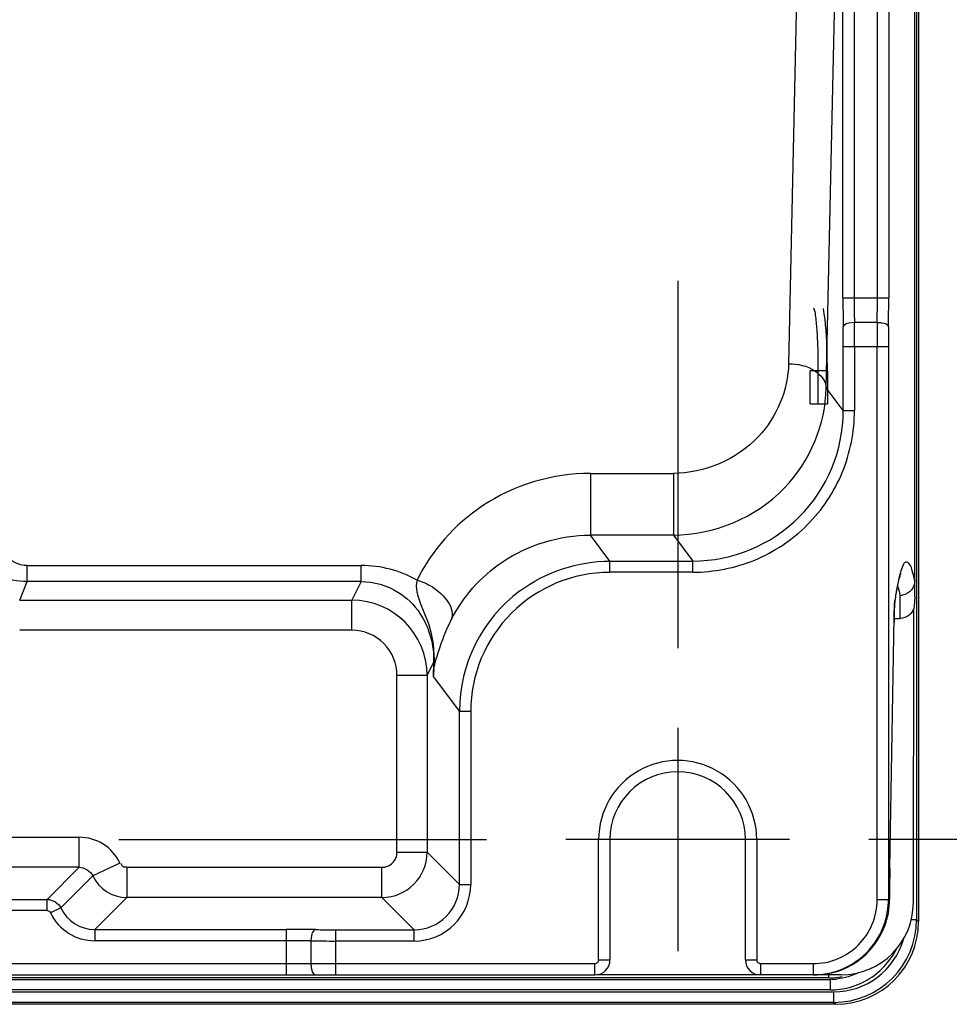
# Model space of a CAD drawing. Header units: inches. Extents: x 0 to 117, y 0 to 83.
# Tile 66 of 73: x 84.42 to 86.85, y 27.5 to 30.08. Entities that reach past the tile are written whole.
import ezdxf

# ---------------------------------------------------------------- set-up
doc = ezdxf.new("R2010")
doc.units = ezdxf.units.IN
doc.header["$LTSCALE"] = 6.431102
doc.header["$MEASUREMENT"] = 0
doc.linetypes.add('CENTER', pattern=[0.6, 0.375, -0.075, 0.075, -0.075])
doc.layers.get('0').update_dxf_attribs({"linetype": 'CONTINUOUS'})
doc.layers.add('DEFAULT_1', color=7, linetype='CENTER')

msp = doc.modelspace()

# ---------------------------------------------------------------- linework, layer by layer
at = {"color": 7, "linetype": 'CONTINUOUS'}
for p, q in [((86.7595, 28.5673), (86.7595, 51.4285)), ((86.6618, 29.3499), (86.6618, 51.0835)), ((86.6913, 51.0835), (86.6913, 29.3499)), ((86.7644, 35.2594), (86.7644, 27.7228)), ((86.7694, 34.976), (86.7694, 27.7178)), ((86.4748, 31.2353), (86.4295, 29.1772)), ((86.5279, 29.1139), (86.5717, 31.1074)), ((86.5717, 29.3499), (86.5717, 31.1074)), ((86.6012, 31.1074), (86.6012, 29.3499)), ((86.5717, 29.3499), (86.6913, 29.3499)), ((86.6017, 29.2855), (86.6614, 29.2855)), ((86.6906, 29.2211), (86.5724, 29.2211)), ((86.5724, 29.0546), (86.5724, 29.2211)), ((86.602, 29.2211), (86.602, 29.0546)), ((86.6611, 27.7751), (86.6611, 29.2211)), ((86.6906, 29.2211), (86.6906, 27.7751)), ((86.531, 29.1588), (86.4856, 29.1588)), ((86.4856, 29.0719), (86.4856, 29.1588)), ((86.5064, 29.1588), (86.5064, 29.0719)), ((86.531, 29.1588), (86.531, 29.0719)), ((86.5724, 29.0546), (86.5279, 29.1139)), ((86.4856, 29.0719), (86.531, 29.0719)), ((86.5724, 29.0546), (86.602, 29.0546)), ((85.9111, 28.8904), (86.1281, 28.8904)), ((85.9111, 28.8904), (85.9111, 28.7288)), ((86.1281, 28.8904), (86.1281, 28.7288)), ((86.1281, 28.7288), (85.9111, 28.7288)), ((85.962, 28.661), (85.9111, 28.7288)), ((86.1281, 28.7288), (86.179, 28.661)), ((84.4378, 28.6072), (84.4379, 28.6492)), ((84.4379, 28.6492), (85.3116, 28.6492)), ((85.3116, 28.6072), (85.3116, 28.6492)), ((85.962, 28.661), (86.179, 28.661)), ((85.962, 28.6315), (85.962, 28.661)), ((86.179, 28.6315), (86.179, 28.661)), ((86.179, 28.6315), (85.962, 28.6315)), ((86.7226, 28.6267), (86.7237, 28.6296)), ((84.4184, 28.5584), (84.4378, 28.6072)), ((85.3116, 28.6072), (84.4378, 28.6072)), ((85.3116, 28.6072), (85.2872, 28.5584)), ((86.7211, 28.5106), (86.7212, 28.5712)), ((84.4184, 28.5584), (85.2872, 28.5584)), ((85.2872, 28.4798), (85.2872, 28.5584)), ((86.707, 28.5522), (86.7074, 28.558)), ((86.7055, 28.5137), (86.7057, 28.5223)), ((86.7057, 28.5223), (86.7059, 28.53)), ((86.7059, 28.53), (86.7061, 28.5365)), ((86.7558, 27.7672), (86.757, 28.5367)), ((86.6942, 27.8562), (86.7055, 28.5137)), ((86.705, 28.5102), (86.7211, 28.5106)), ((86.7052, 28.5002), (86.7052, 28.5009)), ((85.2873, 28.4798), (84.4184, 28.4798)), ((85.4839, 28.3617), (85.501, 28.3957)), ((85.501, 28.3957), (85.5001, 28.3586)), ((85.4839, 28.3617), (85.4052, 28.3617)), ((85.4052, 27.899), (85.4052, 28.3616)), ((85.4839, 28.3617), (85.4839, 27.899)), ((85.5001, 28.3586), (85.5685, 28.2674)), ((85.598, 28.2674), (85.5685, 28.2674)), ((85.5685, 27.8145), (85.5685, 28.2674)), ((85.598, 28.2674), (85.598, 27.8145)), ((86.1394, 28.2249), (86.1394, 27.6403)), ((84.2972, 27.9384), (84.5739, 27.9384)), ((84.5739, 27.8597), (84.5739, 27.9384)), ((85.9327, 27.9326), (85.8471, 27.9326)), ((85.9622, 27.9326), (85.9327, 27.9326)), ((85.9327, 27.6176), (85.9327, 27.9326)), ((86.3166, 27.9326), (85.9622, 27.9326)), ((85.9622, 27.9326), (85.9622, 27.6176)), ((86.3461, 27.9326), (86.3166, 27.9326)), ((86.3166, 27.6176), (86.3166, 27.9326)), ((86.4317, 27.9326), (86.3461, 27.9326)), ((86.3461, 27.9326), (86.3461, 27.6176)), ((85.4052, 27.899), (85.4839, 27.899)), ((85.5685, 27.8145), (85.4839, 27.899)), ((84.5739, 27.8597), (84.3004, 27.8597)), ((84.5739, 27.8597), (84.4901, 27.7759)), ((84.6806, 27.8709), (84.6095, 27.8372)), ((84.6984, 27.8597), (85.3659, 27.8597)), ((84.6984, 27.8597), (84.6984, 27.781)), ((85.3659, 27.781), (85.3659, 27.8597)), ((86.6942, 27.8562), (86.6942, 27.8555)), ((84.5256, 27.7534), (84.6095, 27.8372)), ((85.5685, 27.8145), (85.598, 27.8145)), ((84.1864, 27.7759), (84.4901, 27.7759)), ((84.49, 27.7464), (84.49, 27.7759)), ((84.6145, 27.6971), (84.6984, 27.781)), ((85.3659, 27.781), (84.6984, 27.781)), ((85.3659, 27.781), (85.4504, 27.6964)), ((86.6611, 27.7751), (86.6906, 27.7751)), ((84.49, 27.7464), (84.2204, 27.7464)), ((84.5256, 27.7534), (84.4989, 27.7407)), ((86.7502, 27.7228), (86.7644, 27.7228)), ((86.7644, 27.7228), (86.7694, 27.7178)), ((84.6145, 27.6971), (85.1158, 27.6971)), ((84.6145, 27.6971), (84.6145, 27.6676)), ((85.1158, 27.5783), (85.1158, 27.6971)), ((85.2446, 27.6964), (85.4504, 27.6964)), ((85.2446, 27.6964), (85.2446, 27.5783)), ((85.4504, 27.6669), (85.4504, 27.6964)), ((85.1158, 27.6676), (84.6145, 27.6676)), ((85.1802, 27.6672), (85.1802, 27.6078)), ((85.4504, 27.6669), (85.2446, 27.6669)), ((85.9327, 27.6176), (85.9622, 27.6176)), ((86.3166, 27.6176), (86.3461, 27.6176)), ((84.3317, 27.6078), (85.9229, 27.6078)), ((85.9229, 27.5783), (85.9229, 27.6078)), ((86.3559, 27.6078), (86.4937, 27.6078)), ((86.3559, 27.6078), (86.3559, 27.5783)), ((86.4937, 27.6078), (86.4937, 27.5783)), ((84.0288, 27.5783), (85.9229, 27.5783)), ((86.5349, 27.5705), (84.0288, 27.5705)), ((84.0288, 27.5666), (86.5388, 27.5666)), ((86.5666, 27.5783), (85.9269, 27.5783)), ((86.5349, 27.5705), (86.5349, 27.5783)), ((86.5388, 27.539), (86.5388, 27.5666)), ((86.5388, 27.539), (84.0437, 27.539)), ((84.049, 27.5339), (86.5479, 27.5339)), ((86.5479, 27.5063), (86.5479, 27.5339)), ((86.5479, 27.5063), (84.0571, 27.5063)), ((86.5529, 27.5013), (84.0571, 27.5013)), ((86.5479, 27.5063), (86.5529, 27.5013))]:
    msp.add_line(p, q, dxfattribs=at)
for points in [[(86.7118, 28.5811), (86.7144, 28.5947), (86.7168, 28.6057), (86.7189, 28.6145), (86.7209, 28.6213), (86.7226, 28.6267)], [(86.7061, 28.5365), (86.7064, 28.5419), (86.7065, 28.5443), (86.7066, 28.5463), (86.7067, 28.548), (86.7068, 28.5495), (86.7069, 28.5507), (86.707, 28.5514)]]:
    msp.add_lwpolyline(points, dxfattribs=at)
for centre, radius, start, end in [((93.1094, 29.3483), 6.5377, 179.98569, 180.65614), ((91.2246, 29.3485), 4.6234, 179.9819, 180.7803), ((81.7274, 29.3483), 4.9343, 359.2703, 0.0184), ((79.8545, 29.3474), 6.8368, 359.37992, 0.02105), ((82.1257, 29.2223), 4.4467, 359.9837, 0.6581), ((79.8808, 29.2227), 6.7212, 359.98615, 0.53533), ((93.8672, 29.2227), 7.2061, 179.50053, 180.01276), ((91.4523, 29.2224), 4.7616, 179.3856, 180.0154), ((86.179, 29.0544), 0.3934, 269.9924, 0.0252), ((85.3116, 28.3496), 0.2996, 60.8111, 89.988), ((85.962, 28.2675), 0.3639, 89.996, 180.0256), ((86.5453, 28.5419), 0.1778, 16.924, 17.7896), ((85.962, 28.2675), 0.3935, 126.6973, 180.0094), ((86.7198, 28.6118), 0.0407, 271.9526, 281.4147), ((85.2871, 28.3616), 0.1968, 0.0287, 89.9596), ((88.6668, 28.471), 1.9618, 178.3384, 178.8401), ((89.4988, 28.4532), 2.794, 178.8207, 179.0229), ((85.2872, 28.3617), 0.118, 359.9594, 89.9657), ((86.6678, 28.3202), 1.1683, 176.6063, 178.1184), ((85.5504, 28.3972), 0.0494, 181.8018, 189.1437), ((85.4273, 28.3816), 0.0747, 357.7824, 5.9749), ((85.8431, 28.3386), 0.3435, 173.2964, 176.6678), ((86.1394, 27.9326), 0.2067, 359.9988, 179.9999), ((86.1394, 27.9326), 0.1772, 0, 180), ((84.5739, 27.8204), 0.118, 25.3555, 90.0102), ((85.3658, 27.8991), 0.1181, 270.0289, 359.9711), ((85.3659, 27.899), 0.0393, 269.9867, 0.0099), ((91.6691, 27.7737), 4.9756, 179.0501, 179.9841), ((84.6984, 27.8794), 0.0984, 205.3678, 269.9722), ((85.4504, 27.8145), 0.1476, 270.0003, 0.0015), ((85.4505, 27.8144), 0.118, 269.978, 0.022), ((86.4938, 27.7751), 0.1673, 269.98, 359.9919), ((86.4924, 27.7753), 0.1982, 342.0637, 359.9326), ((86.4811, 27.7758), 0.2124, 357.1703, 359.8202), ((84.6145, 27.7955), 0.0983, 205.3446, 270.0324), ((86.5665, 27.7676), 0.1894, 270.049, 359.9085), ((86.4955, 27.7754), 0.1981, 339.7477, 351.2943), ((86.4973, 27.7752), 0.1962, 351.2879, 357.1165), ((84.6145, 27.7955), 0.1279, 205.3604, 270.0077), ((86.5478, 27.7229), 0.2165, 270.0059, 359.9941), ((86.5528, 27.7179), 0.2166, 270.0159, 359.9831), ((85.1174, 21.1601), 6.5371, 89.34382, 90.01435), ((85.2434, 32.142), 4.4456, 269.3418, 270.0164), ((86.4966, 27.7752), 0.1969, 269.9989, 339.6975), ((86.4937, 27.7752), 0.1969, 288.0071, 341.985), ((85.1172, 23.0436), 4.624, 89.2198, 90.0181), ((85.243, 34.388), 6.7211, 269.46466, 270.01385), ((86.5479, 27.7228), 0.1889, 269.9956, 344.1674), ((85.9229, 27.6176), 0.0394, 270, 360), ((85.9229, 27.6176), 0.00984, 270.0009, 0.0083), ((86.3559, 27.6176), 0.0394, 180, 270), ((86.3559, 27.6176), 0.00984, 180.0006, 270.0074), ((86.4935, 27.7765), 0.1982, 276.0271, 287.9474), ((86.4937, 27.7745), 0.1962, 270.0128, 276.0342), ((86.5348, 27.7365), 0.166, 270.0411, 281.9916), ((86.5388, 27.7314), 0.1648, 270.0062, 276.0272)]:
    msp.add_arc(centre, radius, start, end, dxfattribs=at)
for points, knots in [([(86.4949, 29.323), (86.498, 29.3173), (86.5, 29.2979), (86.504, 29.2627), (86.5058, 29.214), (86.5064, 29.178), (86.5064, 29.1588)], [0, 0, 0, 0, 0.117924, 0.344259, 0.651104, 1, 1, 1, 1]), ([(86.531, 29.1588), (86.531, 29.1745), (86.5301, 29.229), (86.5273, 29.2837), (86.5205, 29.3219)], [0, 0, 0, 0, 0.288462, 1, 1, 1, 1]), ([(86.5722, 29.2734), (86.5723, 29.2751), (86.5794, 29.285), (86.5923, 29.2854), (86.6017, 29.2855)], [0, 0, 0, 0, 0.155401, 1, 1, 1, 1]), ([(86.6614, 29.2855), (86.6651, 29.2855), (86.6749, 29.2846), (86.6905, 29.2806), (86.6909, 29.2734)], [0, 0, 0, 0, 0.342252, 1, 1, 1, 1]), ([(86.4295, 29.1772), (86.428, 29.1084), (86.3655, 28.9558), (86.2089, 28.8904), (86.1281, 28.8904)], [0, 0, 0, 0, 0.460046, 1, 1, 1, 1]), ([(86.4295, 29.1772), (86.4533, 29.1769), (86.4958, 29.1691), (86.5274, 29.1317), (86.5279, 29.1139)], [0, 0, 0, 0, 0.572963, 1, 1, 1, 1]), ([(86.1281, 28.7288), (86.2332, 28.7288), (86.4419, 28.8143), (86.5263, 29.0192), (86.5279, 29.1139)], [0, 0, 0, 0, 0.525894, 1, 1, 1, 1]), ([(86.179, 28.6315), (86.234, 28.632), (86.3453, 28.6532), (86.4858, 28.7478), (86.5803, 28.8883), (86.6015, 28.9996), (86.602, 29.0546)], [0, 0, 0, 0, 0.250007, 0.5, 0.749992, 1, 1, 1, 1]), ([(85.9111, 28.8904), (85.813, 28.8905), (85.6242, 28.8343), (85.4958, 28.6887), (85.4577, 28.6112)], [0, 0, 0, 0, 0.531703, 1, 1, 1, 1]), ([(84.4378, 28.6072), (84.3867, 28.6072), (84.2814, 28.652), (84.2422, 28.7577), (84.2425, 28.8075)], [0, 0, 0, 0, 0.506733, 1, 1, 1, 1]), ([(84.4379, 28.6492), (84.4159, 28.6492), (84.3733, 28.6701), (84.3603, 28.7127), (84.3606, 28.7316)], [0, 0, 0, 0, 0.537729, 1, 1, 1, 1]), ([(85.5471, 28.507), (85.5772, 28.5671), (85.6795, 28.6831), (85.8307, 28.7288), (85.9111, 28.7288)], [0, 0, 0, 0, 0.455187, 1, 1, 1, 1]), ([(86.7537, 28.633), (86.7515, 28.6402), (86.7503, 28.6511), (86.734, 28.6618), (86.7245, 28.6402), (86.7212, 28.6286), (86.7189, 28.6193)], [0, 0, 0, 0, 0.29657, 0.427154, 0.617931, 1, 1, 1, 1]), ([(85.3116, 28.6072), (85.345, 28.6072), (85.4064, 28.5895), (85.4826, 28.5146), (85.5025, 28.4401), (85.501, 28.3957)], [0, 0, 0, 0, 0.319477, 0.574404, 1, 1, 1, 1]), ([(85.4577, 28.6112), (85.4516, 28.5913), (85.4656, 28.5499), (85.496, 28.4825), (85.5038, 28.4256), (85.5016, 28.3894)], [0, 0, 0, 0, 0.274789, 0.521589, 1, 1, 1, 1]), ([(85.4577, 28.6112), (85.4718, 28.6071), (85.5137, 28.5898), (85.5593, 28.5378), (85.5471, 28.507)], [0, 0, 0, 0, 0.307946, 1, 1, 1, 1]), ([(86.7595, 28.6106), (86.7595, 28.6017), (86.7533, 28.5834), (86.7365, 28.5737), (86.7278, 28.572)], [0, 0, 0, 0, 0.498877, 1, 1, 1, 1]), ([(86.7595, 28.5673), (86.7595, 28.5637), (86.7587, 28.5535), (86.7577, 28.5433), (86.757, 28.5367)], [0, 0, 0, 0, 0.352705, 1, 1, 1, 1]), ([(86.7074, 28.558), (86.7072, 28.5566), (86.7064, 28.5466), (86.7061, 28.5366), (86.7058, 28.5279)], [0, 0, 0, 0, 0.137683, 1, 1, 1, 1]), ([(85.5019, 28.3787), (85.5037, 28.394), (85.518, 28.4376), (85.5337, 28.4802), (85.5471, 28.507)], [0, 0, 0, 0, 0.339644, 1, 1, 1, 1]), ([(84.6984, 27.8597), (84.695, 27.8597), (84.6878, 27.8594), (84.6841, 27.867), (84.6847, 27.87)], [0, 0, 0, 0, 0.519245, 1, 1, 1, 1]), ([(85.1923, 27.6967), (85.1906, 27.6966), (85.1807, 27.6895), (85.1803, 27.6765), (85.1802, 27.6672)], [0, 0, 0, 0, 0.155308, 1, 1, 1, 1]), ([(85.1802, 27.6078), (85.1802, 27.604), (85.1809, 27.5942), (85.1852, 27.5783), (85.1923, 27.5783)], [0, 0, 0, 0, 0.346184, 1, 1, 1, 1])]:
    msp.add_open_spline(points, degree=3, knots=knots, dxfattribs=at)
for points in [[(85.7269, 28.583), (85.7931, 28.6323), (85.8794, 28.661), (85.962, 28.661)], [(86.7189, 28.6193), (86.7168, 28.6103), (86.7149, 28.6013), (86.7132, 28.5922)], [(86.7595, 28.6104), (86.7578, 28.618), (86.756, 28.6256), (86.7537, 28.633)], [(86.7154, 28.5937), (86.7176, 28.5863), (86.7195, 28.5787), (86.7212, 28.5712)], [(86.7132, 28.5922), (86.7111, 28.5808), (86.7092, 28.5693), (86.7074, 28.5579)], [(86.7449, 28.5196), (86.7384, 28.5142), (86.7296, 28.5108), (86.7211, 28.5106)], [(86.757, 28.5367), (86.7546, 28.5302), (86.7503, 28.5241), (86.7449, 28.5196)], [(84.5739, 27.8597), (84.5879, 27.8597), (84.6035, 27.8499), (84.6095, 27.8372)], [(84.49, 27.7759), (84.5041, 27.7759), (84.5196, 27.766), (84.5256, 27.7534)], [(84.49, 27.7464), (84.4936, 27.7464), (84.4974, 27.7439), (84.4989, 27.7407)], [(86.6355, 27.565), (86.6674, 27.5835), (86.6949, 27.6126), (86.7114, 27.6457)], [(86.5388, 27.539), (86.5722, 27.539), (86.6066, 27.5482), (86.6355, 27.565)], [(86.6129, 27.5841), (86.5953, 27.5752), (86.5757, 27.5695), (86.5561, 27.5675)]]:
    msp.add_open_spline(points, degree=3, dxfattribs=at)
at = {"layer": 'DEFAULT_1', "color": 7, "linetype": 'CENTER'}
for p, q in [((86.1394, 29.3942), (86.1394, 28.4326)), ((84.6778, 27.9326), (85.6394, 27.9326)), ((87.601, 27.9326), (86.6394, 27.9326))]:
    msp.add_line(p, q, dxfattribs=at)

doc.saveas('drawing.dxf')
